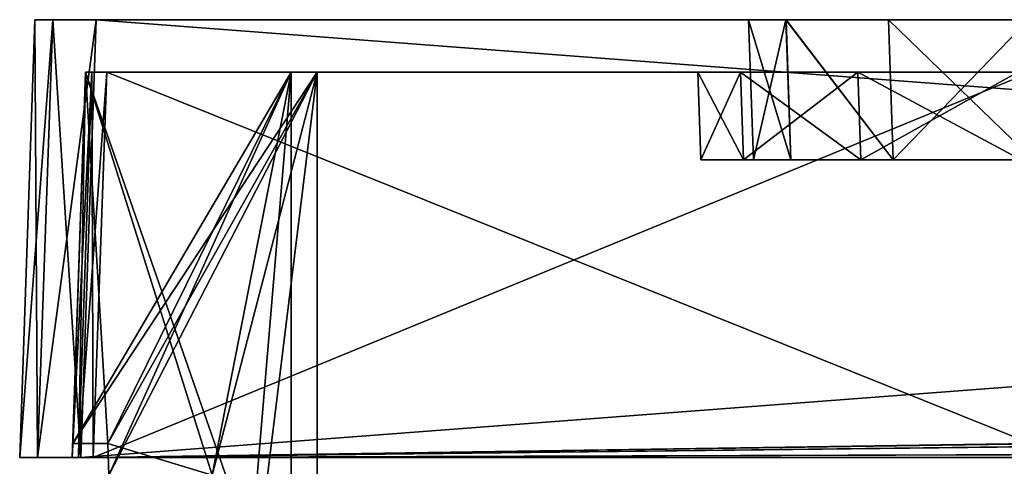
# Model space of a CAD drawing. Header units: millimetres. Extents: x -360 to 362, y 0 to 398.
# Tile 92 of 256: x -168 to -112, y 372 to 397. Entities that reach past the tile are written whole.
import ezdxf

# ---------------------------------------------------------------- set-up
doc = ezdxf.new("R2010")
doc.units = ezdxf.units.MM
doc.header["$LTSCALE"] = 33.374815
for name, color, linetype in [('630', 7, 'CONTINUOUS'), ('631', 7, 'CONTINUOUS'), ('632', 7, 'CONTINUOUS'), ('633', 7, 'CONTINUOUS'), ('634', 7, 'CONTINUOUS'), ('635', 7, 'CONTINUOUS'), ('638', 7, 'CONTINUOUS'), ('641', 7, 'CONTINUOUS'), ('644', 7, 'CONTINUOUS'), ('648', 7, 'CONTINUOUS'), ('651', 7, 'CONTINUOUS'), ('658', 7, 'CONTINUOUS'), ('677', 7, 'CONTINUOUS'), ('678', 7, 'CONTINUOUS'), ('679', 7, 'CONTINUOUS'), ('680', 7, 'CONTINUOUS'), ('681', 7, 'CONTINUOUS'), ('682', 7, 'CONTINUOUS'), ('683', 7, 'CONTINUOUS'), ('684', 7, 'CONTINUOUS'), ('685', 7, 'CONTINUOUS'), ('686', 7, 'CONTINUOUS'), ('687', 7, 'CONTINUOUS'), ('688', 7, 'CONTINUOUS'), ('689', 7, 'CONTINUOUS'), ('695', 7, 'CONTINUOUS'), ('696', 7, 'CONTINUOUS'), ('697', 7, 'CONTINUOUS'), ('698', 7, 'CONTINUOUS'), ('699', 7, 'CONTINUOUS'), ('700', 7, 'CONTINUOUS'), ('701', 7, 'CONTINUOUS'), ('702', 7, 'CONTINUOUS'), ('703', 7, 'CONTINUOUS'), ('704', 7, 'CONTINUOUS'), ('710', 7, 'CONTINUOUS'), ('767', 7, 'CONTINUOUS'), ('770', 7, 'CONTINUOUS'), ('773', 7, 'CONTINUOUS'), ('774', 7, 'CONTINUOUS'), ('776', 7, 'CONTINUOUS'), ('777', 7, 'CONTINUOUS')]:
    doc.layers.add(name, color=color, linetype=linetype)

msp = doc.modelspace()

# ---------------------------------------------------------------- linework, layer by layer
at = {"layer": '630', "linetype": 'Continuous'}
for points in [[(-168.5, 372, -8.498), (-168.5, 372, -338.502), (-167.476, 372, -340.976), (-168.5, 372, -8.498)], [(-167.476, 372, -6.024), (-168.5, 372, -8.498), (-167.476, 372, -340.976), (-167.476, 372, -6.024)], [(-165.002, 372, -5), (-167.476, 372, -6.024), (-165.149, 372, -8.351), (-165.002, 372, -5)], [(-167.476, 372, -6.024), (-167.476, 372, -340.976), (-165.5, 372, -337.801), (-167.476, 372, -6.024)], [(-165.149, 372, -8.351), (-167.476, 372, -6.024), (-165.5, 372, -9.199), (-165.149, 372, -8.351)], [(-165.5, 372, -9.199), (-167.476, 372, -6.024), (-165.5, 372, -337.801), (-165.5, 372, -9.199)], [(-167.476, 372, -340.976), (-165.002, 372, -342), (-165.5, 372, -337.801), (-167.476, 372, -340.976)], [(-165.5, 372, -337.801), (-165.002, 372, -342), (-165.149, 372, -338.649), (-165.5, 372, -337.801)], [(-164.301, 372, -8), (-165.002, 372, -5), (-165.149, 372, -8.351), (-164.301, 372, -8)], [(-165.149, 372, -338.649), (-165.002, 372, -342), (-164.301, 372, -339), (-165.149, 372, -338.649)], [(165.002, 372, -5), (-165.002, 372, -5), (164.301, 372, -8), (165.002, 372, -5)], [(164.301, 372, -8), (-165.002, 372, -5), (-164.301, 372, -8), (164.301, 372, -8)], [(-165.002, 372, -342), (165.002, 372, -342), (-164.301, 372, -339), (-165.002, 372, -342)], [(-164.301, 372, -339), (165.002, 372, -342), (164.301, 372, -339), (-164.301, 372, -339)]]:
    msp.add_3dface(points, dxfattribs=at)
at = {"layer": '631', "linetype": 'Continuous'}
for points in [[(-168.5, 372, -338.502), (-168.5, 372, -8.498), (-167.627, 397, -337.629), (-168.5, 372, -338.502)], [(-167.627, 397, -337.629), (-168.5, 372, -8.498), (-167.627, 397, -9.371), (-167.627, 397, -337.629)]]:
    msp.add_3dface(points, dxfattribs=at)
at = {"layer": '632', "linetype": 'Continuous'}
for points in [[(-167.627, 397, -337.629), (-167.627, 397, -9.371), (-166.603, 397, -6.897), (-167.627, 397, -337.629)], [(-167.627, 397, -337.629), (-166.603, 397, -6.897), (-166.603, 397, -340.103), (-167.627, 397, -337.629)], [(-166.603, 397, -6.897), (-164.129, 397, -5.873), (-166.603, 397, -340.103), (-166.603, 397, -6.897)], [(-166.603, 397, -340.103), (-164.129, 397, -5.873), (-164.129, 397, -341.127), (-166.603, 397, -340.103)], [(-164.129, 397, -5.873), (164.129, 397, -5.873), (-110.883, 397, -46.627), (-164.129, 397, -5.873)], [(-164.129, 397, -341.127), (-164.129, 397, -5.873), (-126.873, 397, -62.617), (-164.129, 397, -341.127)], [(-126.873, 397, -62.617), (-164.129, 397, -5.873), (-124.73, 397, -54.618), (-126.873, 397, -62.617)], [(-124.73, 397, -54.618), (-164.129, 397, -5.873), (-118.871, 397, -48.764), (-124.73, 397, -54.618)], [(-118.871, 397, -48.764), (-164.129, 397, -5.873), (-110.883, 397, -46.627), (-118.871, 397, -48.764)], [(164.129, 397, -341.127), (-164.129, 397, -341.127), (110.883, 397, -300.373), (164.129, 397, -341.127)], [(-164.129, 397, -341.127), (-126.873, 397, -62.617), (-126.873, 397, -284.383), (-164.129, 397, -341.127)], [(110.883, 397, -300.373), (-164.129, 397, -341.127), (-110.883, 397, -300.373), (110.883, 397, -300.373)], [(-110.883, 397, -300.373), (-164.129, 397, -341.127), (-118.873, 397, -298.235), (-110.883, 397, -300.373)], [(-118.873, 397, -298.235), (-164.129, 397, -341.127), (-124.729, 397, -292.383), (-118.873, 397, -298.235)], [(-124.729, 397, -292.383), (-164.129, 397, -341.127), (-126.873, 397, -284.383), (-124.729, 397, -292.383)]]:
    msp.add_3dface(points, dxfattribs=at)
at = {"layer": '633', "linetype": 'Continuous'}
for points in [[(-126.873, 397, -284.383), (-126.873, 397, -62.617), (-126.594, 389, -284.103), (-126.873, 397, -284.383)], [(-126.873, 397, -62.617), (-126.594, 389, -62.897), (-126.594, 389, -284.103), (-126.873, 397, -62.617)]]:
    msp.add_3dface(points, dxfattribs=at)
at = {"layer": '634', "linetype": 'Continuous'}
for points in [[(-129.594, 389, -62.195), (-129.594, 389, -284.805), (-127.15, 389, -293.94), (-129.594, 389, -62.195)], [(-127.149, 389, -53.057), (-129.594, 389, -62.195), (-127.15, 389, -293.94), (-127.149, 389, -53.057)], [(-126.594, 389, -284.103), (-127.149, 389, -53.057), (-127.15, 389, -293.94), (-126.594, 389, -284.103)], [(-126.594, 389, -284.103), (-127.15, 389, -293.94), (-124.456, 389, -292.093), (-126.594, 389, -284.103)], [(-127.15, 389, -293.94), (-120.454, 389, -300.642), (-124.456, 389, -292.093), (-127.15, 389, -293.94)], [(-126.594, 389, -284.103), (-126.594, 389, -62.897), (-127.149, 389, -53.057), (-126.594, 389, -284.103)], [(-127.149, 389, -53.057), (-126.594, 389, -62.897), (-124.457, 389, -54.908), (-127.149, 389, -53.057)], [(-120.457, 389, -46.359), (-127.149, 389, -53.057), (-124.457, 389, -54.908), (-120.457, 389, -46.359)], [(-118.603, 389, -49.05), (-120.457, 389, -46.359), (-124.457, 389, -54.908), (-118.603, 389, -49.05)], [(-124.456, 389, -292.093), (-120.454, 389, -300.642), (-118.604, 389, -297.95), (-124.456, 389, -292.093)], [(-111.305, 389, -43.906), (-120.457, 389, -46.359), (-118.603, 389, -49.05), (-111.305, 389, -43.906)], [(-120.454, 389, -300.642), (-111.305, 389, -303.094), (-118.604, 389, -297.95), (-120.454, 389, -300.642)], [(-118.604, 389, -297.95), (-111.305, 389, -303.094), (-110.603, 389, -300.094), (-118.604, 389, -297.95)], [(-110.603, 389, -46.906), (-111.305, 389, -43.906), (-118.603, 389, -49.05), (-110.603, 389, -46.906)]]:
    msp.add_3dface(points, dxfattribs=at)
at = {"layer": '635', "linetype": 'Continuous'}
for points in [[(-129.594, 389, -284.805), (-129.594, 389, -62.195), (-129.768, 394, -284.979), (-129.594, 389, -284.805)], [(-129.594, 389, -62.195), (-129.768, 394, -62.021), (-129.768, 394, -284.979), (-129.594, 389, -62.195)]]:
    msp.add_3dface(points, dxfattribs=at)
at = {"layer": '638', "linetype": 'Continuous'}
for points in [[(-153, 394, -77.75), (-153, 394, -64.25), (-164.732, 394, -77.75), (-153, 394, -77.75)], [(-164.732, 394, -77.75), (-153, 394, -64.25), (-164.732, 394, -64.25), (-164.732, 394, -77.75)]]:
    msp.add_3dface(points, dxfattribs=at)
at = {"layer": '641', "linetype": 'Continuous'}
for points in [[(-164.732, 394, -282.75), (-153, 394, -282.75), (-153, 394, -269.25), (-164.732, 394, -282.75)], [(-164.732, 394, -269.25), (-164.732, 394, -282.75), (-153, 394, -269.25), (-164.732, 394, -269.25)]]:
    msp.add_3dface(points, dxfattribs=at)
at = {"layer": '644', "linetype": 'Continuous'}
for points in [[(-164.732, 394, -267.75), (-129.768, 394, -62.021), (-151.5, 394, -79.25), (-164.732, 394, -267.75)], [(-129.768, 394, -62.021), (-164.732, 394, -267.75), (-151.5, 394, -267.75), (-129.768, 394, -62.021)], [(-151.5, 394, -62.75), (-129.768, 394, -62.021), (-164.732, 394, -62.75), (-151.5, 394, -62.75)], [(-164.732, 394, -62.75), (-129.768, 394, -62.021), (-127.325, 394, -52.885), (-164.732, 394, -62.75)], [(-164.732, 394, -337.032), (-129.768, 394, -284.979), (-151.5, 394, -284.25), (-164.732, 394, -337.032)], [(-129.768, 394, -284.979), (-164.732, 394, -337.032), (-127.324, 394, -294.117), (-129.768, 394, -284.979)], [(-164.732, 394, -79.25), (-164.732, 394, -267.75), (-151.5, 394, -79.25), (-164.732, 394, -79.25)], [(-164.732, 394, -9.968), (-164.732, 394, -62.75), (-110.75, 394, -22), (-164.732, 394, -9.968)], [(-110.75, 394, -22), (-164.732, 394, -62.75), (-94.25, 394, -22), (-110.75, 394, -22)], [(-94.25, 394, -22), (-164.732, 394, -62.75), (-120.629, 394, -46.183), (-94.25, 394, -22)], [(-120.629, 394, -46.183), (-164.732, 394, -62.75), (-127.325, 394, -52.885), (-120.629, 394, -46.183)], [(-164.381, 394, -9.119), (-164.732, 394, -9.968), (-110.75, 394, -8.768), (-164.381, 394, -9.119)], [(-110.75, 394, -8.768), (-164.732, 394, -9.968), (-110.75, 394, -22), (-110.75, 394, -8.768)], [(-164.381, 394, -337.881), (-110.75, 394, -325), (-164.732, 394, -337.032), (-164.381, 394, -337.881)], [(-164.732, 394, -337.032), (-110.75, 394, -325), (-111.479, 394, -303.268), (-164.732, 394, -337.032)], [(-164.732, 394, -284.25), (-164.732, 394, -337.032), (-151.5, 394, -284.25), (-164.732, 394, -284.25)], [(-127.324, 394, -294.117), (-164.732, 394, -337.032), (-120.631, 394, -300.815), (-127.324, 394, -294.117)], [(-120.631, 394, -300.815), (-164.732, 394, -337.032), (-111.479, 394, -303.268), (-120.631, 394, -300.815)], [(-163.532, 394, -8.768), (-164.381, 394, -9.119), (-110.75, 394, -8.768), (-163.532, 394, -8.768)], [(-163.532, 394, -338.232), (-110.75, 394, -325), (-164.381, 394, -337.881), (-163.532, 394, -338.232)], [(-110.75, 394, -338.232), (-110.75, 394, -325), (-163.532, 394, -338.232), (-110.75, 394, -338.232)], [(-129.768, 394, -284.979), (-129.768, 394, -62.021), (-151.5, 394, -284.25), (-129.768, 394, -284.979)], [(-151.5, 394, -79.25), (-129.768, 394, -62.021), (-151.5, 394, -62.75), (-151.5, 394, -79.25)], [(-151.5, 394, -284.25), (-129.768, 394, -62.021), (-151.5, 394, -267.75), (-151.5, 394, -284.25)], [(-111.479, 394, -43.732), (-94.25, 394, -22), (-120.629, 394, -46.183), (-111.479, 394, -43.732)]]:
    msp.add_3dface(points, dxfattribs=at)
at = {"layer": '648', "linetype": 'Continuous'}
for points in [[(-129.594, 389, -62.195), (-127.149, 389, -53.057), (-129.768, 394, -62.021), (-129.594, 389, -62.195)], [(-129.768, 394, -62.021), (-127.149, 389, -53.057), (-127.325, 394, -52.885), (-129.768, 394, -62.021)], [(-127.149, 389, -53.057), (-120.457, 389, -46.359), (-127.325, 394, -52.885), (-127.149, 389, -53.057)], [(-120.457, 389, -46.359), (-120.629, 394, -46.183), (-127.325, 394, -52.885), (-120.457, 389, -46.359)], [(-120.457, 389, -46.359), (-111.305, 389, -43.906), (-120.629, 394, -46.183), (-120.457, 389, -46.359)], [(-111.305, 389, -43.906), (-111.479, 394, -43.732), (-120.629, 394, -46.183), (-111.305, 389, -43.906)]]:
    msp.add_3dface(points, dxfattribs=at)
at = {"layer": '651', "linetype": 'Continuous'}
for points in [[(-129.594, 389, -284.805), (-129.768, 394, -284.979), (-127.324, 394, -294.117), (-129.594, 389, -284.805)], [(-127.15, 389, -293.94), (-129.594, 389, -284.805), (-127.324, 394, -294.117), (-127.15, 389, -293.94)], [(-127.15, 389, -293.94), (-127.324, 394, -294.117), (-120.631, 394, -300.815), (-127.15, 389, -293.94)], [(-120.454, 389, -300.642), (-127.15, 389, -293.94), (-120.631, 394, -300.815), (-120.454, 389, -300.642)], [(-120.454, 389, -300.642), (-120.631, 394, -300.815), (-111.479, 394, -303.268), (-120.454, 389, -300.642)], [(-111.305, 389, -303.094), (-120.454, 389, -300.642), (-111.479, 394, -303.268), (-111.305, 389, -303.094)]]:
    msp.add_3dface(points, dxfattribs=at)
at = {"layer": '658', "linetype": 'Continuous'}
for points in [[(-164.301, 372, -8), (-163.532, 394, -8.768), (-110.75, 394, -8.768), (-164.301, 372, -8)], [(-164.301, 372, -8), (-110.75, 394, -8.768), (-110.75, 372.8, -8.028), (-164.301, 372, -8)], [(164.301, 372, -8), (-164.301, 372, -8), (110.75, 372.8, -8.028), (164.301, 372, -8)], [(-164.301, 372, -8), (109.25, 372.8, -8.028), (110.75, 372.8, -8.028), (-164.301, 372, -8)], [(109.25, 372.8, -8.028), (-164.301, 372, -8), (95.639, 372.8, -8.028), (109.25, 372.8, -8.028)], [(95.639, 372.8, -8.028), (-164.301, 372, -8), (94.361, 372.8, -8.028), (95.639, 372.8, -8.028)], [(94.361, 372.8, -8.028), (-164.301, 372, -8), (-94.361, 372.8, -8.028), (94.361, 372.8, -8.028)], [(-94.361, 372.8, -8.028), (-164.301, 372, -8), (-95.639, 372.8, -8.028), (-94.361, 372.8, -8.028)], [(-95.639, 372.8, -8.028), (-164.301, 372, -8), (-109.25, 372.8, -8.028), (-95.639, 372.8, -8.028)], [(-109.25, 372.8, -8.028), (-164.301, 372, -8), (-110.75, 372.8, -8.028), (-109.25, 372.8, -8.028)]]:
    msp.add_3dface(points, dxfattribs=at)
at = {"layer": '677', "linetype": 'Continuous'}
for points in [[(-163.532, 394, -338.232), (-164.301, 372, -339), (-110.75, 372.8, -338.972), (-163.532, 394, -338.232)], [(-110.75, 394, -338.232), (-163.532, 394, -338.232), (-110.75, 372.8, -338.972), (-110.75, 394, -338.232)], [(-164.301, 372, -339), (164.301, 372, -339), (-110.75, 372.8, -338.972), (-164.301, 372, -339)]]:
    msp.add_3dface(points, dxfattribs=at)
at = {"layer": '678', "linetype": 'Continuous'}
for points in [[(-165.5, 372, -337.801), (-165.149, 372, -338.649), (-164.732, 394, -337.032), (-165.5, 372, -337.801)], [(-165.149, 372, -338.649), (-164.301, 372, -339), (-164.381, 394, -337.881), (-165.149, 372, -338.649)], [(-165.149, 372, -338.649), (-164.381, 394, -337.881), (-164.732, 394, -337.032), (-165.149, 372, -338.649)], [(-164.301, 372, -339), (-163.532, 394, -338.232), (-164.381, 394, -337.881), (-164.301, 372, -339)]]:
    msp.add_3dface(points, dxfattribs=at)
at = {"layer": '679', "linetype": 'Continuous'}
for points in [[(-164.732, 394, -9.968), (-165.5, 372, -9.199), (-165.472, 372.8, -62.861), (-164.732, 394, -9.968)], [(-165.5, 372, -337.801), (-164.732, 394, -337.032), (-164.732, 394, -284.25), (-165.5, 372, -337.801)], [(-165.5, 372, -337.801), (-164.732, 394, -284.25), (-165.472, 372.8, -284.139), (-165.5, 372, -337.801)], [(-164.732, 394, -77.75), (-164.732, 394, -64.25), (-165.472, 372.8, -77.75), (-164.732, 394, -77.75)], [(-164.732, 394, -64.25), (-165.472, 372.8, -64.139), (-165.472, 372.8, -77.75), (-164.732, 394, -64.25)], [(-164.732, 394, -282.75), (-164.732, 394, -269.25), (-165.472, 372.8, -282.861), (-164.732, 394, -282.75)], [(-164.732, 394, -269.25), (-165.472, 372.8, -269.25), (-165.472, 372.8, -282.861), (-164.732, 394, -269.25)], [(-164.732, 394, -267.75), (-164.732, 394, -79.25), (-165.472, 372.8, -267.75), (-164.732, 394, -267.75)], [(-164.732, 394, -79.25), (-165.472, 372.8, -79.25), (-165.472, 372.8, -267.75), (-164.732, 394, -79.25)], [(-164.732, 394, -62.75), (-164.732, 394, -9.968), (-165.472, 372.8, -62.861), (-164.732, 394, -62.75)], [(-165.5, 372, -9.199), (-165.5, 372, -337.801), (-165.472, 372.8, -62.861), (-165.5, 372, -9.199)], [(-165.472, 372.8, -62.861), (-165.5, 372, -337.801), (-165.472, 372.8, -64.139), (-165.472, 372.8, -62.861)], [(-165.472, 372.8, -64.139), (-165.5, 372, -337.801), (-165.472, 372.8, -77.75), (-165.472, 372.8, -64.139)], [(-165.472, 372.8, -77.75), (-165.5, 372, -337.801), (-165.472, 372.8, -79.25), (-165.472, 372.8, -77.75)], [(-165.472, 372.8, -79.25), (-165.5, 372, -337.801), (-165.472, 372.8, -267.75), (-165.472, 372.8, -79.25)], [(-165.472, 372.8, -267.75), (-165.5, 372, -337.801), (-165.472, 372.8, -269.25), (-165.472, 372.8, -267.75)], [(-165.472, 372.8, -269.25), (-165.5, 372, -337.801), (-165.472, 372.8, -282.861), (-165.472, 372.8, -269.25)], [(-165.472, 372.8, -282.861), (-165.5, 372, -337.801), (-165.472, 372.8, -284.139), (-165.472, 372.8, -282.861)]]:
    msp.add_3dface(points, dxfattribs=at)
at = {"layer": '680', "linetype": 'Continuous'}
for points in [[(-165.149, 372, -8.351), (-165.5, 372, -9.199), (-164.381, 394, -9.119), (-165.149, 372, -8.351)], [(-165.5, 372, -9.199), (-164.732, 394, -9.968), (-164.381, 394, -9.119), (-165.5, 372, -9.199)], [(-164.301, 372, -8), (-165.149, 372, -8.351), (-163.532, 394, -8.768), (-164.301, 372, -8)], [(-165.149, 372, -8.351), (-164.381, 394, -9.119), (-163.532, 394, -8.768), (-165.149, 372, -8.351)]]:
    msp.add_3dface(points, dxfattribs=at)
at = {"layer": '681', "linetype": 'Continuous'}
for points in [[(-151.5, 394, -62.75), (-164.732, 394, -62.75), (-165.472, 372.8, -62.861), (-151.5, 394, -62.75)], [(-151.5, 394, -62.75), (-165.472, 372.8, -62.861), (-163.472, 372.8, -62.861), (-151.5, 394, -62.75)], [(-163.409, 371, -62.87), (-151.5, 394, -62.75), (-163.472, 372.8, -62.861), (-163.409, 371, -62.87)], [(-157.5, 371, -62.87), (-151.5, 394, -62.75), (-163.409, 371, -62.87), (-157.5, 371, -62.87)], [(-156.188, 356, -62.949), (-151.5, 394, -62.75), (-157.5, 371, -62.87), (-156.188, 356, -62.949)], [(-151.5, 356, -62.949), (-151.5, 394, -62.75), (-156.188, 356, -62.949), (-151.5, 356, -62.949)]]:
    msp.add_3dface(points, dxfattribs=at)
at = {"layer": '682', "linetype": 'Continuous'}
for points in [[(-151.5, 394, -79.25), (-151.5, 394, -62.75), (-151.5, 356, -62.949), (-151.5, 394, -79.25)], [(-151.5, 394, -79.25), (-151.5, 356, -62.949), (-151.5, 356, -79.25), (-151.5, 394, -79.25)]]:
    msp.add_3dface(points, dxfattribs=at)
at = {"layer": '683', "linetype": 'Continuous'}
for points in [[(-165.472, 372.8, -79.25), (-164.732, 394, -79.25), (-163.472, 372.8, -79.25), (-165.472, 372.8, -79.25)], [(-164.732, 394, -79.25), (-151.5, 394, -79.25), (-151.5, 356, -79.25), (-164.732, 394, -79.25)], [(-164.732, 394, -79.25), (-151.5, 356, -79.25), (-157.5, 371, -79.25), (-164.732, 394, -79.25)], [(-163.472, 372.8, -79.25), (-164.732, 394, -79.25), (-157.5, 371, -79.25), (-163.472, 372.8, -79.25)], [(-163.409, 371, -79.25), (-163.472, 372.8, -79.25), (-157.5, 371, -79.25), (-163.409, 371, -79.25)]]:
    msp.add_3dface(points, dxfattribs=at)
at = {"layer": '684', "linetype": 'Continuous'}
for points in [[(-165.472, 372.8, -77.75), (-165.472, 372.8, -79.25), (-163.472, 372.8, -79.25), (-165.472, 372.8, -77.75)], [(-165.472, 372.8, -77.75), (-163.472, 372.8, -79.25), (-163.472, 372.8, -77.75), (-165.472, 372.8, -77.75)]]:
    msp.add_3dface(points, dxfattribs=at)
at = {"layer": '685', "linetype": 'Continuous'}
for points in [[(-153, 394, -77.75), (-164.732, 394, -77.75), (-165.472, 372.8, -77.75), (-153, 394, -77.75)], [(-153, 394, -77.75), (-165.472, 372.8, -77.75), (-163.472, 372.8, -77.75), (-153, 394, -77.75)], [(-153, 394, -77.75), (-163.472, 372.8, -77.75), (-163.409, 371, -77.75), (-153, 394, -77.75)], [(-157.5, 371, -77.75), (-153, 394, -77.75), (-163.409, 371, -77.75), (-157.5, 371, -77.75)], [(-156.188, 356, -77.75), (-153, 394, -77.75), (-157.5, 371, -77.75), (-156.188, 356, -77.75)], [(-153, 356, -77.75), (-153, 394, -77.75), (-156.188, 356, -77.75), (-153, 356, -77.75)]]:
    msp.add_3dface(points, dxfattribs=at)
at = {"layer": '686', "linetype": 'Continuous'}
for points in [[(-153, 394, -64.25), (-153, 394, -77.75), (-153, 356, -77.75), (-153, 394, -64.25)], [(-153, 394, -64.25), (-153, 356, -77.75), (-153, 356, -64.051), (-153, 394, -64.25)]]:
    msp.add_3dface(points, dxfattribs=at)
at = {"layer": '687', "linetype": 'Continuous'}
for points in [[(-165.472, 372.8, -64.139), (-164.732, 394, -64.25), (-163.472, 372.8, -64.139), (-165.472, 372.8, -64.139)], [(-164.732, 394, -64.25), (-153, 394, -64.25), (-157.5, 371, -64.13), (-164.732, 394, -64.25)], [(-163.472, 372.8, -64.139), (-164.732, 394, -64.25), (-157.5, 371, -64.13), (-163.472, 372.8, -64.139)], [(-153, 394, -64.25), (-153, 356, -64.051), (-157.5, 371, -64.13), (-153, 394, -64.25)], [(-163.409, 371, -64.13), (-163.472, 372.8, -64.139), (-157.5, 371, -64.13), (-163.409, 371, -64.13)]]:
    msp.add_3dface(points, dxfattribs=at)
at = {"layer": '688', "linetype": 'Continuous'}
for points in [[(-165.472, 372.8, -62.861), (-165.472, 372.8, -64.139), (-163.472, 372.8, -64.139), (-165.472, 372.8, -62.861)], [(-163.472, 372.8, -62.861), (-165.472, 372.8, -62.861), (-163.472, 372.8, -64.139), (-163.472, 372.8, -62.861)]]:
    msp.add_3dface(points, dxfattribs=at)
at = {"layer": '689', "linetype": 'Continuous'}
for points in [[(-163.409, 371, -62.87), (-163.472, 372.8, -62.861), (-163.409, 371, -64.13), (-163.409, 371, -62.87)], [(-163.472, 372.8, -62.861), (-163.472, 372.8, -64.139), (-163.409, 371, -64.13), (-163.472, 372.8, -62.861)]]:
    msp.add_3dface(points, dxfattribs=at)
at = {"layer": '695', "linetype": 'Continuous'}
for points in [[(-163.472, 372.8, -79.25), (-163.409, 371, -79.25), (-163.472, 372.8, -77.75), (-163.472, 372.8, -79.25)], [(-163.472, 372.8, -77.75), (-163.409, 371, -79.25), (-163.409, 371, -77.75), (-163.472, 372.8, -77.75)]]:
    msp.add_3dface(points, dxfattribs=at)
at = {"layer": '696', "linetype": 'Continuous'}
for points in [[(-151.5, 394, -267.75), (-164.732, 394, -267.75), (-165.472, 372.8, -267.75), (-151.5, 394, -267.75)], [(-151.5, 394, -267.75), (-165.472, 372.8, -267.75), (-163.472, 372.8, -267.75), (-151.5, 394, -267.75)], [(-163.409, 371, -267.75), (-151.5, 394, -267.75), (-163.472, 372.8, -267.75), (-163.409, 371, -267.75)], [(-157.5, 371, -267.75), (-151.5, 394, -267.75), (-163.409, 371, -267.75), (-157.5, 371, -267.75)], [(-156.188, 356, -267.75), (-151.5, 394, -267.75), (-157.5, 371, -267.75), (-156.188, 356, -267.75)], [(-151.5, 356, -267.75), (-151.5, 394, -267.75), (-156.188, 356, -267.75), (-151.5, 356, -267.75)]]:
    msp.add_3dface(points, dxfattribs=at)
at = {"layer": '697', "linetype": 'Continuous'}
for points in [[(-151.5, 394, -284.25), (-151.5, 394, -267.75), (-151.5, 356, -267.75), (-151.5, 394, -284.25)], [(-151.5, 394, -284.25), (-151.5, 356, -267.75), (-151.5, 356, -284.051), (-151.5, 394, -284.25)]]:
    msp.add_3dface(points, dxfattribs=at)
at = {"layer": '698', "linetype": 'Continuous'}
for points in [[(-165.472, 372.8, -284.139), (-164.732, 394, -284.25), (-163.472, 372.8, -284.139), (-165.472, 372.8, -284.139)], [(-164.732, 394, -284.25), (-151.5, 394, -284.25), (-151.5, 356, -284.051), (-164.732, 394, -284.25)], [(-164.732, 394, -284.25), (-151.5, 356, -284.051), (-157.5, 371, -284.13), (-164.732, 394, -284.25)], [(-163.472, 372.8, -284.139), (-164.732, 394, -284.25), (-157.5, 371, -284.13), (-163.472, 372.8, -284.139)], [(-163.409, 371, -284.13), (-163.472, 372.8, -284.139), (-157.5, 371, -284.13), (-163.409, 371, -284.13)]]:
    msp.add_3dface(points, dxfattribs=at)
at = {"layer": '699', "linetype": 'Continuous'}
for points in [[(-165.472, 372.8, -282.861), (-165.472, 372.8, -284.139), (-163.472, 372.8, -284.139), (-165.472, 372.8, -282.861)], [(-165.472, 372.8, -282.861), (-163.472, 372.8, -284.139), (-163.472, 372.8, -282.861), (-165.472, 372.8, -282.861)]]:
    msp.add_3dface(points, dxfattribs=at)
at = {"layer": '700', "linetype": 'Continuous'}
for points in [[(-153, 394, -282.75), (-164.732, 394, -282.75), (-165.472, 372.8, -282.861), (-153, 394, -282.75)], [(-153, 394, -282.75), (-165.472, 372.8, -282.861), (-163.472, 372.8, -282.861), (-153, 394, -282.75)], [(-153, 394, -282.75), (-163.472, 372.8, -282.861), (-163.409, 371, -282.87), (-153, 394, -282.75)], [(-157.5, 371, -282.87), (-153, 394, -282.75), (-163.409, 371, -282.87), (-157.5, 371, -282.87)], [(-156.188, 356, -282.949), (-153, 394, -282.75), (-157.5, 371, -282.87), (-156.188, 356, -282.949)], [(-153, 356, -282.949), (-153, 394, -282.75), (-156.188, 356, -282.949), (-153, 356, -282.949)]]:
    msp.add_3dface(points, dxfattribs=at)
at = {"layer": '701', "linetype": 'Continuous'}
for points in [[(-153, 394, -269.25), (-153, 394, -282.75), (-153, 356, -282.949), (-153, 394, -269.25)], [(-153, 394, -269.25), (-153, 356, -282.949), (-153, 356, -269.25), (-153, 394, -269.25)]]:
    msp.add_3dface(points, dxfattribs=at)
at = {"layer": '702', "linetype": 'Continuous'}
for points in [[(-165.472, 372.8, -269.25), (-164.732, 394, -269.25), (-163.472, 372.8, -269.25), (-165.472, 372.8, -269.25)], [(-164.732, 394, -269.25), (-153, 394, -269.25), (-157.5, 371, -269.25), (-164.732, 394, -269.25)], [(-163.472, 372.8, -269.25), (-164.732, 394, -269.25), (-157.5, 371, -269.25), (-163.472, 372.8, -269.25)], [(-153, 394, -269.25), (-153, 356, -269.25), (-157.5, 371, -269.25), (-153, 394, -269.25)], [(-163.409, 371, -269.25), (-163.472, 372.8, -269.25), (-157.5, 371, -269.25), (-163.409, 371, -269.25)]]:
    msp.add_3dface(points, dxfattribs=at)
at = {"layer": '703', "linetype": 'Continuous'}
for points in [[(-165.472, 372.8, -267.75), (-165.472, 372.8, -269.25), (-163.472, 372.8, -269.25), (-165.472, 372.8, -267.75)], [(-163.472, 372.8, -267.75), (-165.472, 372.8, -267.75), (-163.472, 372.8, -269.25), (-163.472, 372.8, -267.75)]]:
    msp.add_3dface(points, dxfattribs=at)
at = {"layer": '704', "linetype": 'Continuous'}
for points in [[(-163.409, 371, -267.75), (-163.472, 372.8, -267.75), (-163.409, 371, -269.25), (-163.409, 371, -267.75)], [(-163.472, 372.8, -267.75), (-163.472, 372.8, -269.25), (-163.409, 371, -269.25), (-163.472, 372.8, -267.75)]]:
    msp.add_3dface(points, dxfattribs=at)
at = {"layer": '710', "linetype": 'Continuous'}
for points in [[(-163.472, 372.8, -284.139), (-163.409, 371, -284.13), (-163.472, 372.8, -282.861), (-163.472, 372.8, -284.139)], [(-163.472, 372.8, -282.861), (-163.409, 371, -284.13), (-163.409, 371, -282.87), (-163.472, 372.8, -282.861)]]:
    msp.add_3dface(points, dxfattribs=at)
at = {"layer": '767', "linetype": 'Continuous'}
for points in [[(-126.873, 397, -62.617), (-124.73, 397, -54.618), (-126.594, 389, -62.897), (-126.873, 397, -62.617)], [(-126.594, 389, -62.897), (-124.73, 397, -54.618), (-124.457, 389, -54.908), (-126.594, 389, -62.897)], [(-124.73, 397, -54.618), (-118.871, 397, -48.764), (-118.603, 389, -49.05), (-124.73, 397, -54.618)], [(-124.73, 397, -54.618), (-118.603, 389, -49.05), (-124.457, 389, -54.908), (-124.73, 397, -54.618)], [(-118.871, 397, -48.764), (-110.883, 397, -46.627), (-118.603, 389, -49.05), (-118.871, 397, -48.764)], [(-110.883, 397, -46.627), (-110.603, 389, -46.906), (-118.603, 389, -49.05), (-110.883, 397, -46.627)]]:
    msp.add_3dface(points, dxfattribs=at)
at = {"layer": '770', "linetype": 'Continuous'}
for points in [[(-124.729, 397, -292.383), (-126.873, 397, -284.383), (-124.456, 389, -292.093), (-124.729, 397, -292.383)], [(-126.873, 397, -284.383), (-126.594, 389, -284.103), (-124.456, 389, -292.093), (-126.873, 397, -284.383)], [(-118.873, 397, -298.235), (-124.729, 397, -292.383), (-118.604, 389, -297.95), (-118.873, 397, -298.235)], [(-124.729, 397, -292.383), (-124.456, 389, -292.093), (-118.604, 389, -297.95), (-124.729, 397, -292.383)], [(-110.883, 397, -300.373), (-118.873, 397, -298.235), (-110.603, 389, -300.094), (-110.883, 397, -300.373)], [(-118.873, 397, -298.235), (-118.604, 389, -297.95), (-110.603, 389, -300.094), (-118.873, 397, -298.235)]]:
    msp.add_3dface(points, dxfattribs=at)
at = {"layer": '773', "linetype": 'Continuous'}
for points in [[(-165.002, 372, -5), (165.002, 372, -5), (-164.129, 397, -5.873), (-165.002, 372, -5)], [(165.002, 372, -5), (164.129, 397, -5.873), (-164.129, 397, -5.873), (165.002, 372, -5)]]:
    msp.add_3dface(points, dxfattribs=at)
at = {"layer": '774', "linetype": 'Continuous'}
for points in [[(-168.5, 372, -8.498), (-167.476, 372, -6.024), (-167.627, 397, -9.371), (-168.5, 372, -8.498)], [(-167.627, 397, -9.371), (-167.476, 372, -6.024), (-166.603, 397, -6.897), (-167.627, 397, -9.371)], [(-167.476, 372, -6.024), (-165.002, 372, -5), (-166.603, 397, -6.897), (-167.476, 372, -6.024)], [(-165.002, 372, -5), (-164.129, 397, -5.873), (-166.603, 397, -6.897), (-165.002, 372, -5)]]:
    msp.add_3dface(points, dxfattribs=at)
at = {"layer": '776', "linetype": 'Continuous'}
for points in [[(165.002, 372, -342), (-165.002, 372, -342), (164.129, 397, -341.127), (165.002, 372, -342)], [(-165.002, 372, -342), (-164.129, 397, -341.127), (164.129, 397, -341.127), (-165.002, 372, -342)]]:
    msp.add_3dface(points, dxfattribs=at)
at = {"layer": '777', "linetype": 'Continuous'}
for points in [[(-167.476, 372, -340.976), (-168.5, 372, -338.502), (-166.603, 397, -340.103), (-167.476, 372, -340.976)], [(-168.5, 372, -338.502), (-167.627, 397, -337.629), (-166.603, 397, -340.103), (-168.5, 372, -338.502)], [(-165.002, 372, -342), (-167.476, 372, -340.976), (-164.129, 397, -341.127), (-165.002, 372, -342)], [(-167.476, 372, -340.976), (-166.603, 397, -340.103), (-164.129, 397, -341.127), (-167.476, 372, -340.976)]]:
    msp.add_3dface(points, dxfattribs=at)

doc.saveas('drawing.dxf')
